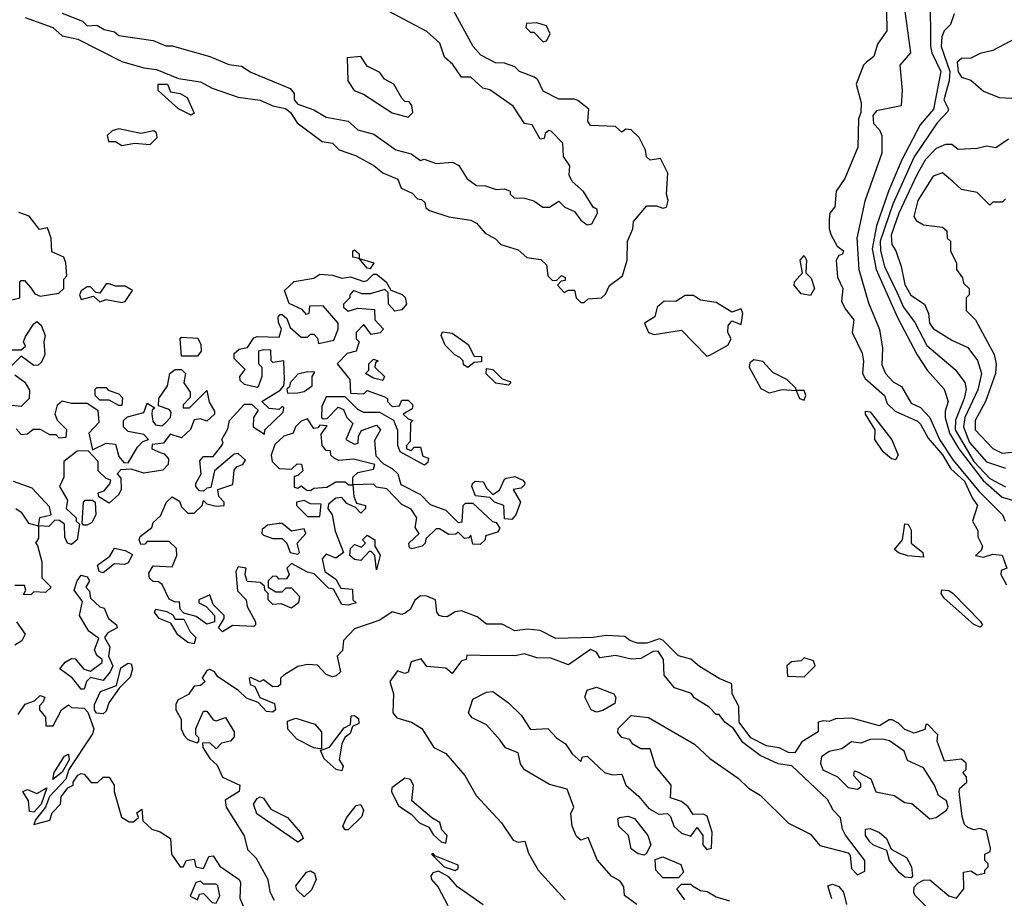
# Model space of a CAD drawing. Extents: x 2668140 to 2765664, y 823621 to 955240.
# Tile 196 of 256: x 2683050 to 2686182, y 901535 to 904330. Entities that reach past the tile are written whole.
import ezdxf

# ---------------------------------------------------------------- set-up
doc = ezdxf.new("R2010")
doc.units = 0

msp = doc.modelspace()

# ---------------------------------------------------------------- linework, layer by layer
at = {"layer": '0CON02XD'}
for points in [[(2685945.8, 904405), (2685947.1, 904245), (2685950.8, 904225), (2685979.2, 904165), (2685956.2, 904045), (2685913.8, 903995), (2685855.7, 903884.3), (2685812.9, 903785), (2685775.5, 903674.5), (2685761.3, 903601.3), (2685774.4, 903535), (2685842.1, 903382.1), (2685904.2, 903264.2), (2685936.7, 903215), (2685990, 903155), (2686002.5, 903115), (2685993.8, 903085), (2685992.9, 903065), (2686006.7, 903015), (2686036.5, 902965), (2686114.2, 902864.2), (2686175, 902811.4), (2686225.9, 902795.9)], [(2683067.3, 904337.3), (2683155.6, 904305.6), (2683185, 904278.6), (2683235, 904268.1), (2683375, 904197.5), (2683445, 904176.9), (2683485, 904172), (2683555, 904143.1), (2683625, 904132), (2683661.9, 904111.9), (2683745, 904083.1), (2683815, 904073.8), (2683855, 904056), (2683895, 904047.5), (2683911.2, 904035), (2683932.3, 904002.3), (2684012, 903942), (2684045, 903936.7), (2684066.4, 903916.4), (2684117.7, 903897.7), (2684176.1, 903866.1), (2684205, 903842.5), (2684253, 903823), (2684263.6, 903793.6), (2684298.3, 903778.3), (2684315, 903760), (2684328.3, 903758.3), (2684338.3, 903748.3), (2684341.7, 903731.7), (2684353, 903723), (2684415, 903702.5), (2684485, 903692.5), (2684503, 903683), (2684530.7, 903650.7), (2684563, 903633), (2684580, 903615), (2684635, 903597.5), (2684663, 903573), (2684707, 903567), (2684725, 903550), (2684730, 903515), (2684745, 903500), (2684758.3, 903501.7), (2684773.6, 903516.4), (2684785, 903510), (2684785, 903500), (2684771.7, 903498.3), (2684760, 903485), (2684781.7, 903461.7), (2684795, 903470), (2684815, 903470), (2684820, 903445), (2684835, 903430), (2684845, 903430), (2684858.3, 903441.7), (2684900, 903445), (2684913, 903457), (2684926.1, 903483.9), (2684967.5, 903515), (2684982.5, 903565), (2684983.3, 903625), (2685000, 903665), (2685001.7, 903688.3), (2685045, 903737.5), (2685075, 903737.5), (2685095, 903730), (2685106.7, 903733.3), (2685112.5, 903755), (2685107.5, 903775), (2685111.7, 903841.7), (2685088.3, 903888.3), (2685055, 903883.3), (2685043.6, 903893.6), (2685040, 903915), (2685020, 903955), (2684995, 903980), (2684978.3, 903981.7), (2684965, 903972.5), (2684945, 903990), (2684865, 903993.3), (2684857, 904007), (2684860, 904045), (2684825, 904072.5), (2684815, 904077.5), (2684765, 904077.5), (2684715, 904102.5), (2684698.3, 904138.3), (2684687, 904147), (2684640, 904165), (2684625, 904180), (2684591.7, 904191.7), (2684563, 904193), (2684517, 904217), (2684492.5, 904245), (2684429.3, 904359.3)], [(2683185, 904351.2), (2683250, 904325), (2683265, 904310), (2683295, 904312.5), (2683318.3, 904298.3), (2683351.7, 904291.7), (2683365, 904280), (2683475, 904263.3), (2683515, 904246.7), (2683535, 904246.7), (2683655, 904212.5), (2683715, 904187.5), (2683755, 904182.5), (2683785, 904163.3), (2683910.7, 904110.7), (2683922.5, 904095), (2683922.5, 904075), (2683935, 904061.2), (2683985, 904043.3), (2684025, 904020), (2684095, 904006.7), (2684125, 903980), (2684175.9, 903965.9), (2684246.4, 903916.4), (2684295, 903903.3), (2684325, 903882.5), (2684336.4, 903886.4), (2684375, 903872.5), (2684426.4, 903876.4), (2684446.4, 903866.4), (2684473.6, 903823.6), (2684503, 903803), (2684531.7, 903801.7), (2684565, 903790), (2684591.7, 903791.7), (2684610, 903785), (2684610, 903775), (2684623, 903763), (2684655, 903762.5), (2684685, 903753.3), (2684714.1, 903734.1), (2684725, 903733.3), (2684735, 903733.3), (2684765, 903752.5), (2684783.9, 903733.9), (2684815, 903720), (2684835, 903692.5), (2684855, 903677.5), (2684869.3, 903680.7), (2684887.5, 903715), (2684886.7, 903726.7), (2684873.9, 903733.9), (2684843, 903783), (2684806.7, 903815), (2684797.5, 903835), (2684800, 903865), (2684780, 903895), (2684777, 903937), (2684740, 903975), (2684733, 903977), (2684721.7, 903968.3), (2684718.3, 903951.7), (2684705, 903950), (2684680, 903995), (2684655, 904000), (2684620, 904055), (2684545, 904106.7), (2684522.5, 904112.5), (2684485, 904147.5), (2684455, 904147.5), (2684427.7, 904187.7), (2684401.2, 904211.2), (2684386.7, 904255), (2684345, 904292.5), (2684185, 904377.5)], [(2685807, 904357), (2685807.5, 904295), (2685778.3, 904251.7), (2685767, 904213), (2685743.3, 904195), (2685733.3, 904185), (2685710, 904125), (2685726, 904065), (2685725.7, 904035), (2685718, 904015), (2685716, 903925), (2685674, 903825), (2685646.7, 903785), (2685642.5, 903735), (2685626.7, 903715), (2685624.2, 903695.8), (2685624.2, 903665), (2685631.2, 903645), (2685650, 903610), (2685670, 903595), (2685666.4, 903583.6), (2685655, 903580), (2685646.7, 903565), (2685650.7, 903510.7), (2685667.5, 903475), (2685663.3, 903435), (2685675, 903410), (2685703.3, 903375), (2685697.5, 903335), (2685729.2, 903269.2), (2685734.2, 903244.2), (2685730.8, 903205), (2685739.1, 903189.1), (2685800, 903135), (2685809.3, 903109.3), (2685834.2, 903084.2), (2685905, 903053.3), (2685915, 903043.3), (2685939.3, 902999.3), (2685985, 902945.8), (2686011.7, 902901.7), (2686055, 902862), (2686078.8, 902808.8), (2686096.7, 902785), (2686080, 902735), (2686097.5, 902705), (2686097.5, 902685), (2686112.5, 902655), (2686108.3, 902641.7), (2686090, 902625), (2686115, 902620), (2686145, 902630), (2686175, 902626.7), (2686190, 902585), (2686171.7, 902578.3), (2686170, 902565), (2686188.3, 902531.7)], [(2685864.1, 904364.1), (2685883.3, 904225), (2685848.8, 904185), (2685856.2, 904105), (2685853.8, 904056.2), (2685775, 904040), (2685763.3, 904025), (2685765, 904000), (2685785, 903980), (2685791.7, 903961.7), (2685792, 903905), (2685737.7, 903752.3), (2685712.5, 903635), (2685719.2, 903535), (2685749.5, 903429.5), (2685784.1, 903344.1), (2685793.8, 903285), (2685791.7, 903231.7), (2685804.1, 903204.1), (2685827.7, 903177.7), (2685855, 903163.3), (2685885, 903110), (2685915, 903096), (2685944.2, 903065), (2685975.6, 902995), (2686019.2, 902929.2), (2686100.5, 902830.5), (2686175.7, 902755), (2686184.2, 902735)], [(2686021.7, 904348.3), (2686010, 904315), (2685990, 904295), (2685983.3, 904275), (2685981.2, 904245), (2686007.8, 904165), (2686005.7, 904135), (2685989.2, 904075), (2686003.8, 904045), (2686001.7, 904038.3), (2685967.7, 904002.3), (2685895, 903893.3), (2685826.8, 903743.2), (2685786.9, 903625), (2685787.5, 903595), (2685800.8, 903545), (2685840.6, 903460.6), (2685860.8, 903415), (2685897, 903367), (2685935, 903293.3), (2686025, 903217.5), (2686055.9, 903175.9), (2686060, 903155), (2686054.2, 903125), (2686026, 903056), (2686025.6, 903025), (2686084.4, 902925), (2686135, 902870), (2686185, 902843.8)], [(2684715, 904260), (2684725, 904262.5), (2684736.7, 904285), (2684725, 904310), (2684695, 904320), (2684661.7, 904318.3), (2684660, 904305), (2684675, 904290), (2684685, 904290), (2684715, 904260)], [(2686235, 904280), (2686145, 904232.5), (2686105, 904222.5), (2686075, 904207.5), (2686045, 904206.7), (2686031.2, 904195), (2686034.3, 904164.3), (2686045, 904147.5), (2686075, 904137.5), (2686115, 904102.5), (2686165, 904082.5), (2686205, 904080)], [(2684285, 904020), (2684300, 904035), (2684297, 904057), (2684288.3, 904068.3), (2684275, 904070), (2684265, 904080), (2684240, 904125), (2684210.7, 904140.7), (2684195, 904162.5), (2684155, 904182.5), (2684135, 904212.5), (2684091.7, 904208.3), (2684093.3, 904135), (2684113.3, 904105), (2684143.6, 904093.6), (2684235, 904033.3), (2684285, 904020)], [(2683595, 904026.7), (2683555, 904046.7), (2683490, 904105), (2683490, 904125), (2683520, 904125), (2683530, 904100), (2683560, 904095), (2683583, 904083), (2683605, 904032.5), (2683595, 904026.7)], [(2683375, 903930), (2683415, 903937.5), (2683465, 903932.5), (2683487.5, 903955), (2683485, 903970), (2683476.4, 903976.4), (2683435, 903967.5), (2683365, 903982.5), (2683343.9, 903976.1), (2683328.3, 903961.7), (2683332.5, 903942.5), (2683355, 903942.5), (2683375, 903930)], [(2686195, 903950), (2686155, 903922.5), (2686125, 903927.5), (2686095, 903920), (2686035, 903917.5), (2686015, 903932.5), (2685995, 903932.5), (2685965, 903920), (2685931.2, 903885), (2685903.2, 903836.8), (2685846, 903715), (2685822, 903645), (2685823.8, 903615), (2685836.7, 903595), (2685853.3, 903545), (2685865, 903487.5), (2685884.2, 903454.2), (2685927.5, 903425), (2685940, 903395), (2685943.8, 903365), (2685955, 903347.5), (2686015, 903310), (2686065, 903287.5), (2686095.9, 903245.9), (2686108.8, 903205), (2686097.1, 903152.9), (2686055.7, 903065), (2686051.4, 903035), (2686070.8, 902985), (2686125, 902923.3), (2686185, 902903.8)], [(2686185, 903760), (2686175, 903750), (2686145, 903750), (2686135, 903740), (2686095, 903780), (2686045, 903790), (2686017.5, 903815), (2685985, 903842.5), (2685955, 903832.5), (2685906.7, 903755), (2685893.6, 903703.6), (2685900.7, 903690.7), (2685925, 903677.5), (2685985, 903670), (2685998.3, 903658.3), (2686000, 903635), (2686010, 903625), (2686010, 903595), (2686030, 903555), (2686030, 903535), (2686048.3, 903508.3), (2686051.7, 903491.7), (2686070, 903475), (2686070, 903455), (2686060, 903445), (2686060, 903405), (2686090, 903375), (2686148.8, 903265), (2686156, 903235), (2686154, 903205), (2686122, 903115), (2686088.8, 903055), (2686088.8, 903025), (2686145, 902966.2), (2686175, 902951.2)], [(2683025, 903438.8), (2683050, 903445), (2683050, 903495), (2683055, 903500), (2683065, 903500), (2683085, 903477.5), (2683098.3, 903458.3), (2683115, 903450), (2683175, 903460), (2683190, 903475), (2683190, 903505), (2683200, 903515), (2683197, 903557), (2683190, 903575), (2683151.7, 903591.7), (2683150, 903635), (2683138.3, 903668.3), (2683113, 903663), (2683080, 903705), (2683047, 903717)], [(2684165, 903537.5), (2684155, 903540), (2684130, 903570), (2684110, 903575), (2684110, 903595), (2684115, 903597.5), (2684130, 903585), (2684130, 903570), (2684176.4, 903556.4), (2684165, 903537.5)], [(2685565, 903452.5), (2685535, 903457.5), (2685513.3, 903485), (2685513.9, 903496.1), (2685540, 903525), (2685532.5, 903565), (2685545, 903580), (2685552.5, 903565), (2685550, 903525), (2685567.7, 903507.7), (2685578, 903475), (2685565, 903452.5)], [(2683695, 902382.5), (2683682.5, 902395), (2683700, 902425), (2683700, 902435), (2683665, 902470), (2683655, 902500), (2683620, 902485), (2683620, 902475), (2683643, 902463), (2683670, 902435), (2683670, 902415), (2683645, 902406.7), (2683611.7, 902431.7), (2683571.7, 902441.7), (2683560, 902455), (2683558.3, 902478.3), (2683545, 902477.5), (2683525, 902486.7), (2683503, 902533), (2683491.7, 902541.7), (2683475, 902542.5), (2683463, 902553), (2683460.7, 902569.3), (2683475, 902592.5), (2683535, 902590), (2683550, 902625), (2683548.3, 902648.3), (2683525, 902670), (2683455, 902670), (2683448.3, 902661.7), (2683435, 902660), (2683430, 902675), (2683433.6, 902686.4), (2683470, 902715), (2683475, 902730), (2683498.3, 902751.7), (2683516.7, 902795), (2683535, 902812.5), (2683558.3, 902798.3), (2683565, 902780), (2683585, 902760), (2683605, 902760), (2683630, 902785), (2683635, 902800), (2683645, 902790), (2683675, 902782.5), (2683700, 902785), (2683700, 902795), (2683683, 902813), (2683680, 902835), (2683728.3, 902851.7), (2683732.5, 902897.5), (2683741.7, 902908.3), (2683760, 902915), (2683768.3, 902928.3), (2683745, 902950), (2683731.7, 902948.3), (2683670, 902895), (2683658.3, 902841.7), (2683645, 902840), (2683635, 902830), (2683621.7, 902831.7), (2683610, 902845), (2683610, 902855), (2683627.5, 902885), (2683623, 902927), (2683635, 902940), (2683665, 902940), (2683689.3, 902970.7), (2683697.5, 902982.5), (2683692.5, 902995), (2683711.7, 903028.3), (2683717.5, 903055), (2683765, 903106.7), (2683787, 903107), (2683808.3, 903088.3), (2683793.3, 903065), (2683792.5, 903035), (2683828.3, 903011.7), (2683830, 903025), (2683888.3, 903081.7), (2683890, 903095), (2683885, 903100), (2683875, 903090), (2683843, 903093), (2683820, 903115), (2683878.3, 903151.7), (2683890, 903165), (2683892.5, 903185), (2683890, 903245), (2683855, 903240), (2683850, 903245), (2683848.3, 903278.3), (2683825, 903280), (2683810, 903275), (2683810, 903235), (2683820, 903225), (2683820, 903195), (2683810, 903165), (2683805, 903160), (2683765, 903170), (2683751.7, 903181.7), (2683750, 903195), (2683767, 903217), (2683731.7, 903251.7), (2683731.7, 903268.3), (2683748.3, 903281.7), (2683775, 903287.5), (2683795, 903317.5), (2683805, 903322.5), (2683875, 903320), (2683882.5, 903345), (2683873, 903367), (2683872.5, 903385), (2683878.3, 903391.7), (2683885, 903392.5), (2683899.3, 903379.3), (2683910.7, 903350.7), (2683945, 903320), (2683965, 903320), (2683975, 903330), (2683985, 903330), (2683997, 903317), (2684000, 903300), (2684049.3, 903310.7), (2684062.5, 903345), (2684062.5, 903365), (2684015, 903420), (2683971.7, 903418.3), (2683970, 903395), (2683961.7, 903391.7), (2683948.3, 903408.3), (2683907, 903427), (2683891.7, 903468.3), (2683923, 903497), (2683985, 903507.5), (2684005, 903520), (2684045, 903517.5), (2684075, 903507.5), (2684101.7, 903511.7), (2684145, 903497.5), (2684155, 903500), (2684175, 903520), (2684185, 903520), (2684215.9, 903495.9), (2684230, 903470), (2684266.2, 903456.2), (2684276.4, 903446.4), (2684280, 903425), (2684265, 903407.5), (2684243, 903403), (2684222.5, 903425), (2684221.7, 903461.7), (2684211.7, 903471.7), (2684165, 903457.5), (2684138.3, 903458.3), (2684111.7, 903468.3), (2684100, 903455), (2684100, 903445), (2684080, 903425), (2684080, 903415), (2684095, 903402.5), (2684125, 903412.5), (2684178.3, 903408.3), (2684180, 903375), (2684207.5, 903345), (2684196.2, 903333.8), (2684168.3, 903328.3), (2684145, 903360), (2684120, 903335), (2684120, 903315), (2684130, 903305), (2684120, 903275), (2684091.7, 903268.3), (2684060, 903235), (2684100, 903185), (2684101.7, 903141.7), (2684145, 903140), (2684155, 903150), (2684208.3, 903131.7), (2684220, 903125), (2684220, 903115), (2684235, 903100), (2684258.3, 903101.7), (2684265, 903120), (2684285, 903120), (2684300, 903105), (2684298.3, 903091.7), (2684270, 903075), (2684285, 903060), (2684300, 903055), (2684292.5, 903047.5), (2684291.7, 902988.3), (2684280, 902975), (2684280, 902965), (2684295, 902960), (2684305, 902970), (2684325, 902970), (2684331.7, 902941.7), (2684350, 902935), (2684348.3, 902921.7), (2684337, 902913), (2684260, 902955), (2684252.5, 902975), (2684253, 903023), (2684240, 903055), (2684195, 903080), (2684145, 903080), (2684125, 903090), (2684085, 903130), (2684025, 903130), (2684010.7, 903099.3), (2684010, 903065), (2684015, 903060), (2684028.3, 903061.7), (2684063, 903097), (2684080, 903090), (2684090, 903065), (2684110, 903045), (2684087.5, 902995), (2684115, 902980), (2684127, 902983), (2684127.5, 903005), (2684137, 903023), (2684185, 903040), (2684197.5, 903025), (2684178.3, 902991.7), (2684183, 902943), (2684207, 902917), (2684235, 902902.5), (2684252.5, 902885), (2684261.7, 902851.7), (2684325, 902820), (2684355, 902787.5), (2684405, 902770), (2684445, 902730), (2684457, 902733), (2684460, 902785), (2684468.3, 902791.7), (2684491.7, 902791.7), (2684553.3, 902733.3), (2684565, 902730), (2684577, 902713), (2684570, 902700), (2684531.7, 902688.3), (2684530, 902675), (2684515, 902660), (2684491.7, 902661.7), (2684485, 902690), (2684478.3, 902681.7), (2684465, 902680), (2684445, 902700), (2684437, 902693), (2684415, 902692.5), (2684385, 902710), (2684375, 902710), (2684341.7, 902678.3), (2684340, 902665), (2684330, 902655), (2684297, 902647), (2684290, 902650), (2684287.5, 902665), (2684320, 902695), (2684307.5, 902715), (2684313.3, 902745), (2684295, 902773.3), (2684265, 902787.5), (2684218, 902838), (2684185, 902843.3), (2684175, 902852.5), (2684110, 902850), (2684113, 902813), (2684121.7, 902791.7), (2684150, 902785), (2684150, 902775), (2684135, 902760), (2684118.3, 902778.3), (2684090.7, 902790.7), (2684075, 902810), (2684055, 902807.5), (2684031.7, 902788.3), (2684030, 902775), (2684043.3, 902755), (2684053.3, 902703.3), (2684080, 902635), (2684055, 902617.5), (2684025, 902630), (2684012.5, 902615), (2684020, 902575), (2684055, 902550), (2684071.7, 902521.7), (2684108.3, 902518.3), (2684110, 902485), (2684120, 902475), (2684095, 902467.5), (2684075, 902470), (2684048.3, 902518.3), (2684031.7, 902521.7), (2683987, 902567), (2683965, 902572.5), (2683915, 902600), (2683900, 902585), (2683907.5, 902565), (2683898.3, 902551.7), (2683875, 902550), (2683868.3, 902558.3), (2683855, 902560), (2683840, 902545), (2683840, 902525), (2683865, 902510), (2683885, 902510), (2683897.5, 902522.5), (2683915, 902522.5), (2683940, 902495), (2683936.7, 902475), (2683915, 902457.5), (2683881.7, 902471.7), (2683855, 902470), (2683840, 902485), (2683840, 902505), (2683830, 902515), (2683828.3, 902528.3), (2683815, 902540), (2683773.3, 902543.3), (2683767.5, 902565), (2683770, 902585), (2683745, 902590), (2683737.5, 902575), (2683743, 902513), (2683770, 902485), (2683773, 902463), (2683800, 902415), (2683800, 902405), (2683795, 902400), (2683727, 902403), (2683695, 902382.5)], [(2683375, 903430), (2683385, 903433.3), (2683408.3, 903468.3), (2683385, 903482.5), (2683355, 903482.5), (2683335, 903490), (2683325, 903490), (2683305, 903460), (2683291.7, 903461.7), (2683275, 903480), (2683265, 903480), (2683245, 903467.5), (2683240, 903455), (2683245, 903440), (2683285, 903450), (2683305, 903432.5), (2683325, 903440), (2683375, 903430)], [(2685235, 903260), (2685245, 903262.5), (2685302.5, 903295), (2685312.5, 903315), (2685302.5, 903335), (2685303.6, 903356.4), (2685315, 903372.5), (2685345, 903360), (2685350, 903395), (2685345, 903410), (2685315, 903400), (2685265, 903430), (2685215, 903437.5), (2685193, 903453), (2685167, 903453), (2685136.4, 903433.6), (2685100, 903435), (2685077.5, 903415), (2685070, 903385), (2685037.5, 903365), (2685050, 903335), (2685068.3, 903328.3), (2685155, 903342.5), (2685235, 903260)], [(2683025, 903280), (2683055, 903280), (2683068.3, 903291.7), (2683062.5, 903305), (2683068.3, 903321.7), (2683095, 903362.5), (2683105, 903370), (2683118.3, 903358.3), (2683131.2, 903325), (2683126.7, 903305), (2683130, 903265), (2683119.3, 903240.7), (2683108.8, 903231.2), (2683095, 903230), (2683055, 903260), (2683025, 903230)], [(2683615, 903260), (2683565, 903260), (2683560, 903315), (2683565, 903320), (2683616.4, 903316.4), (2683626.4, 903296.4), (2683626.7, 903275), (2683615, 903260)], [(2684475, 903223.3), (2684461.7, 903231.7), (2684460, 903245), (2684450, 903255), (2684433.6, 903263.6), (2684403.3, 903295), (2684390, 903325), (2684395, 903337.5), (2684425, 903333.3), (2684476.4, 903296.4), (2684495, 903260), (2684518.3, 903258.3), (2684518.3, 903241.7), (2684495, 903240), (2684475, 903223.3)], [(2684205, 903182.5), (2684175, 903190), (2684150, 903205), (2684160, 903215), (2684160, 903235), (2684175, 903250), (2684190, 903245), (2684181.7, 903238.3), (2684180, 903225), (2684210, 903195), (2684205, 903182.5)], [(2685545, 903120), (2685550, 903135), (2685545, 903150), (2685520, 903150), (2685518.3, 903158.3), (2685490, 903185), (2685445, 903207.5), (2685413, 903243), (2685385, 903247.5), (2685371.7, 903238.3), (2685370, 903225), (2685407, 903157), (2685433.3, 903143.3), (2685475, 903153.3), (2685520, 903150), (2685530, 903125), (2685545, 903120)], [(2683035, 903200), (2683066.4, 903176.4), (2683081.7, 903151.7), (2683080, 903125), (2683055, 903100), (2683015, 903103.3)], [(2683038.3, 903028.3), (2683055, 903010), (2683075, 903012.5), (2683093, 903027), (2683115, 903027.5), (2683145, 903010), (2683165, 903010), (2683175, 903000), (2683198.3, 903001.7), (2683200, 903025), (2683170, 903055), (2683162.5, 903075), (2683170, 903105), (2683185, 903117.5), (2683215, 903110), (2683265, 903110), (2683298.3, 903088.3), (2683301.7, 903048.3), (2683270, 903015), (2683281.7, 902961.7), (2683325, 902982.5), (2683355, 902980), (2683365, 902940), (2683381.7, 902921.7), (2683395, 902920), (2683425, 902970), (2683441.7, 902988.3), (2683460, 902995), (2683445, 903010), (2683395, 903020), (2683380, 903035), (2683380, 903055), (2683393, 903067), (2683445, 903080), (2683455, 903110), (2683480, 903095), (2683471.7, 903088.3), (2683470, 903075), (2683473, 903053), (2683481.7, 903041.7), (2683501.7, 903038.3), (2683513, 903047), (2683530, 903065), (2683531.7, 903081.7), (2683525, 903090), (2683491.7, 903101.7), (2683492.5, 903125), (2683520, 903165), (2683527.5, 903205), (2683545, 903217.5), (2683565, 903217.5), (2683577.5, 903205), (2683572.5, 903175), (2683592.5, 903145), (2683591.7, 903128.3), (2683570, 903105), (2683570, 903095), (2683590, 903095), (2683645, 903150), (2683653, 903113), (2683670, 903085), (2683670, 903075), (2683645, 903052.5), (2683625, 903060), (2683605, 903057.5), (2683593.6, 903026.4), (2683565, 903000), (2683528.3, 903011.7), (2683507, 902983), (2683471.7, 902978.3), (2683470, 902965), (2683497, 902953), (2683509.3, 902949.3), (2683523, 902933), (2683522.5, 902915), (2683505, 902897.5), (2683445, 902887.5), (2683405, 902900), (2683371.7, 902898.3), (2683360, 902885), (2683371.7, 902871.7), (2683372.5, 902835), (2683365, 902820), (2683335, 902792.5), (2683301.7, 902811.7), (2683300, 902825), (2683318.3, 902831.7), (2683337, 902853), (2683340, 902865), (2683325, 902870), (2683300, 902895), (2683300, 902925), (2683268.3, 902958.3), (2683233, 902957), (2683190, 902925), (2683190, 902875), (2683176.7, 902845), (2683201.7, 902801.7), (2683197.5, 902775), (2683230, 902745), (2683230, 902735), (2683240, 902725), (2683232.5, 902675), (2683215, 902660), (2683202.5, 902665), (2683193.9, 902683.9), (2683192.5, 902725), (2683177, 902737), (2683161.7, 902738.3), (2683142.3, 902717.7), (2683110, 902720), (2683109.3, 902680.7), (2683100, 902665), (2683107, 902657), (2683120, 902605), (2683120, 902555), (2683150, 902525), (2683131.7, 902508.3), (2683095, 902510), (2683085, 902500), (2683061.7, 902501.7), (2683070, 902515), (2683065, 902530), (2683035, 902530)], [(2683901.7, 903141.7), (2683935, 903142.5), (2683955, 903147.5), (2683980, 903165), (2683980, 903195), (2683988.3, 903208.3), (2683965, 903210), (2683935, 903202.5), (2683910, 903175), (2683908.3, 903161.7), (2683900, 903155), (2683901.7, 903141.7)], [(2684605, 903167.5), (2684563.9, 903173.9), (2684533.9, 903203.9), (2684535, 903220), (2684555, 903216.7), (2684585, 903187.5), (2684609.3, 903179.3), (2684612.5, 903175), (2684605, 903167.5)], [(2683375, 903102.5), (2683365, 903102.5), (2683335, 903120), (2683305, 903120), (2683290, 903135), (2683290, 903155), (2683295, 903160), (2683325, 903160), (2683331.7, 903151.7), (2683365, 903140), (2683377, 903127), (2683375, 903102.5)], [(2685835, 902930), (2685823, 902933), (2685796.7, 902955), (2685770, 902995), (2685771.2, 903025), (2685740, 903075), (2685740, 903085), (2685755, 903082.5), (2685823.6, 902993.6), (2685843.8, 902945), (2685835, 902930)], [(2683975, 902832.5), (2683985, 902840), (2684027, 902843), (2684055, 902860), (2684085, 902860), (2684095, 902850), (2684110, 902850), (2684110, 902875), (2684125, 902890), (2684175, 902900), (2684180, 902915), (2684111.7, 902931.7), (2684065, 902927.5), (2684050, 902935), (2684040, 902945), (2684038.3, 902958.3), (2684025, 902960), (2684012.5, 902975), (2684008.3, 903011.7), (2684028.3, 903038.3), (2684005, 903040), (2683998.3, 903031.7), (2683985, 903030), (2683965, 903060), (2683945, 903052.5), (2683927.5, 903035), (2683920, 903015), (2683890, 903005), (2683861.7, 902978.3), (2683850, 902945), (2683852.5, 902925), (2683875, 902902.5), (2683915, 902900), (2683933, 902917), (2683946.4, 902916.4), (2683950, 902895), (2683935, 902880), (2683923, 902877), (2683923, 902843), (2683935, 902840), (2683945, 902847.5), (2683963, 902833), (2683975, 902832.5)], [(2686175, 902951.2), (2686205, 902953.8)], [(2683037.5, 902775), (2683055, 902763.3), (2683078.3, 902728.3), (2683110, 902720), (2683113.6, 902746.4), (2683150, 902755), (2683145, 902780), (2683089.5, 902839.5), (2683030.5, 902860.5)], [(2684615, 902740), (2684591.7, 902741.7), (2684590, 902785), (2684560, 902795), (2684545, 902810), (2684500, 902815), (2684487.5, 902845), (2684490, 902855), (2684498.3, 902861.7), (2684525, 902860), (2684535, 902840), (2684555, 902820), (2684576.4, 902833.6), (2684591.7, 902868.3), (2684598.3, 902871.7), (2684625, 902876.7), (2684650, 902865), (2684657, 902857), (2684655, 902850), (2684645, 902840), (2684620, 902835), (2684642.5, 902795), (2684627.5, 902755), (2684615, 902740)], [(2683265, 902722.5), (2683252.5, 902722.5), (2683248.3, 902728.3), (2683252.5, 902795), (2683258.3, 902801.7), (2683281.7, 902801.7), (2683290, 902795), (2683292.5, 902755), (2683279.3, 902730.7), (2683265, 902722.5)], [(2684005, 902750), (2684008.3, 902788.3), (2683975, 902790), (2683955, 902800), (2683930, 902795), (2683930, 902785), (2683965, 902750), (2684005, 902750)], [(2683935, 902630), (2683940, 902635), (2683932.5, 902665), (2683960, 902695), (2683955, 902710), (2683915, 902702.5), (2683885, 902727.5), (2683875, 902727.5), (2683838.3, 902721.7), (2683821.7, 902708.3), (2683820, 902695), (2683825, 902690), (2683855, 902680), (2683885, 902680), (2683900, 902665), (2683910, 902635), (2683935, 902630)], [(2685925, 902620), (2685875, 902624), (2685845, 902634.2), (2685832, 902645), (2685858, 902675), (2685865, 902726.7), (2685875.7, 902725.7), (2685885.8, 902705.8), (2685885.8, 902665), (2685922.5, 902635), (2685925, 902620)], [(2684185, 902580), (2684180, 902625), (2684168.3, 902638.3), (2684161.7, 902638.3), (2684135, 902610), (2684115, 902612.5), (2684100, 902625), (2684101.7, 902648.3), (2684115, 902660), (2684137.5, 902652.5), (2684150, 902665), (2684140, 902675), (2684155, 902690), (2684180, 902675), (2684180, 902655), (2684196.4, 902626.4), (2684185, 902580)], [(2683315, 902570), (2683302.5, 902575), (2683297.5, 902595), (2683336.4, 902623.6), (2683351.2, 902648.8), (2683385, 902641.2), (2683408.3, 902628.3), (2683395, 902602.5), (2683383, 902597), (2683351.2, 902598.8), (2683315, 902570)], [(2683255, 902200), (2683245, 902200), (2683217.5, 902235), (2683177.5, 902265), (2683194.1, 902285.9), (2683215, 902297.5), (2683226.4, 902296.4), (2683254.2, 902264.2), (2683275, 902257.5), (2683312.5, 902285), (2683312.5, 902295), (2683295, 902307.5), (2683287.5, 902325), (2683301.7, 902361.7), (2683270, 902385), (2683240, 902435), (2683249.3, 902479.3), (2683223.3, 902515), (2683232.5, 902545), (2683245, 902562.5), (2683265, 902557.5), (2683272.5, 902545), (2683260, 902525), (2683271.7, 902511.7), (2683275, 902490), (2683305, 902462.5), (2683318.3, 902458.3), (2683332.5, 902425), (2683357.5, 902405), (2683360, 902395), (2683330.7, 902379.3), (2683320, 902365), (2683336.7, 902335), (2683332.5, 902305), (2683346.7, 902275), (2683337.5, 902255), (2683315, 902227.5), (2683275, 902237.5), (2683262.5, 902225), (2683255, 902200)], [(2686105, 902397.5), (2686085, 902406.2), (2685990.3, 902490.3), (2685981.2, 902505), (2685983.3, 902516.7), (2686005, 902514), (2686018.8, 902505), (2686105, 902416.2), (2686112.5, 902405), (2686105, 902397.5)], [(2685957.5, 901485), (2685896.7, 901545), (2685893.3, 901555), (2685895, 901570), (2685907, 901583), (2685925, 901592.5), (2685945, 901593.3), (2686005, 901542.5), (2686030, 901535), (2686052.5, 901565), (2686051.7, 901618.3), (2686075, 901622.5), (2686095, 901610), (2686120, 901615), (2686120, 901625), (2686130, 901635), (2686130, 901645), (2686120, 901655), (2686120, 901675), (2686136.4, 901683.6), (2686137.5, 901695), (2686125, 901750), (2686105, 901757.5), (2686085, 901752.5), (2686065, 901760), (2686055, 901770), (2686047.5, 901795), (2686037.5, 901875), (2686040, 901885), (2686062.5, 901905), (2686061.7, 901921.7), (2686050, 901935), (2686060, 901945), (2686060, 901965), (2686045, 901977.5), (2685991.7, 901971.7), (2685967.5, 902035), (2685970, 902055), (2685938.3, 902088.3), (2685931.7, 902088.3), (2685928.3, 902071.7), (2685895, 902060), (2685865, 902072.5), (2685845, 902092.5), (2685825, 902102.5), (2685815, 902102.5), (2685785, 902083.8), (2685695, 902108), (2685645, 902106.2), (2685625, 902097.5), (2685605, 902100), (2685590, 902095), (2685590, 902065), (2685537.3, 902032.7), (2685515, 901998), (2685495, 901999.2), (2685465, 902014), (2685425, 902020), (2685375, 902046), (2685338, 902095), (2685336.7, 902145), (2685316.2, 902185), (2685315, 902217.5), (2685275, 902233.8), (2685212.4, 902272.4), (2685185, 902296.2), (2685145, 902306.7), (2685095, 902356.7), (2685085, 902360), (2685045, 902346.7), (2685015, 902346.2), (2684990, 902355), (2684975, 902367.5), (2684915, 902371.2), (2684874.2, 902364.2), (2684755, 902362), (2684705, 902386.7), (2684665, 902391.2), (2684625, 902386.2), (2684585, 902406.7), (2684535, 902407.5), (2684505, 902430), (2684455, 902450), (2684435, 902446.7), (2684409.3, 902430.7), (2684395, 902431.2), (2684384.2, 902434.2), (2684376.2, 902445), (2684372.5, 902485), (2684345, 902496.2), (2684325, 902496.7), (2684307, 902483), (2684292.5, 902455), (2684277, 902443), (2684265, 902437.5), (2684235, 902446.7), (2684195, 902420), (2684115, 902392.5), (2684080, 902355), (2684077, 902323), (2684060, 902305), (2684070, 902255), (2684057, 902243), (2684045, 902240), (2684025, 902246.7), (2683997, 902277), (2683965, 902278.8), (2683935, 902272.5), (2683890, 902245), (2683880, 902235), (2683880, 902215), (2683871.7, 902208.3), (2683855, 902207.5), (2683825, 902230), (2683813.3, 902223.3), (2683785, 902237.5), (2683780, 902235), (2683782.5, 902215), (2683798.3, 902208.3), (2683813.6, 902173.6), (2683860, 902155), (2683863.3, 902135), (2683855, 902126.7), (2683835, 902128.8), (2683808.3, 902158.3), (2683771.2, 902171.2), (2683745.6, 902195.6), (2683680, 902240), (2683670, 902255), (2683655, 902262.5), (2683645, 902260), (2683630, 902235), (2683640, 902225), (2683625, 902212.5), (2683605, 902210), (2683586.4, 902183.6), (2683553.6, 902166.4), (2683547, 902153), (2683546.7, 902135), (2683563.3, 902105), (2683563.6, 902073.6), (2683573, 902053), (2683585, 902040), (2683605, 902032.5), (2683615, 902030), (2683620, 902035), (2683620, 902045), (2683610, 902055), (2683610, 902075), (2683635, 902130), (2683645, 902130), (2683665, 902102.5), (2683675, 902100), (2683705, 902110), (2683732.5, 902065), (2683731.7, 902048.3), (2683720, 902035), (2683691.7, 902028.3), (2683675, 902010), (2683655, 902030), (2683631.7, 902028.3), (2683632.5, 902015), (2683655, 901980), (2683678.3, 901958.3), (2683695, 901920), (2683750, 901895), (2683747.5, 901875), (2683703.3, 901846.7), (2683706.7, 901825), (2683763.6, 901733.6), (2683775, 901690), (2683802.3, 901662.3), (2683838.8, 901595), (2683845.9, 901555.9), (2683859.3, 901529.3)], [(2683605, 902344.3), (2683585, 902349.2), (2683553.3, 902373.3), (2683530.7, 902410.7), (2683493.8, 902425), (2683478.8, 902445), (2683482.5, 902455), (2683517.7, 902447.7), (2683536.7, 902436.7), (2683545, 902422.5), (2683572.5, 902422.5), (2683592.7, 902382.7), (2683610, 902365), (2683605, 902344.3)], [(2683040, 902415), (2683067.5, 902375), (2683056.4, 902353.6), (2683035, 902340)], [(2685012.5, 901515), (2684973.9, 901543.9), (2684971.7, 901571.7), (2684960, 901590), (2684932.5, 901605), (2684887, 901657), (2684858.3, 901728.3), (2684835, 901720), (2684821.2, 901731.2), (2684807.5, 901765), (2684803.3, 901805), (2684812.5, 901825), (2684791.7, 901881.7), (2684735, 901896.7), (2684655, 901943.3), (2684642.7, 901962.7), (2684635, 901997.5), (2684595, 902013.3), (2684578, 902038), (2684535, 902086.7), (2684489.5, 902109.5), (2684477.5, 902125), (2684491.7, 902168.3), (2684535, 902191.2), (2684555, 902193.3), (2684605, 902156.7), (2684645, 902117.5), (2684675, 902072.5), (2684730, 902075), (2684757.5, 902045), (2684786.4, 902026.4), (2684807.5, 901995), (2684835, 901970), (2684840, 901985), (2684855, 901986.7), (2684910, 901935), (2684935, 901927.5), (2684965, 901930), (2684977.5, 901895), (2685019.3, 901859.3), (2685050.7, 901820.7), (2685083, 901803), (2685110, 901805), (2685120, 901795), (2685130, 901765), (2685155, 901742.5), (2685185, 901732.5), (2685205, 901760), (2685222.5, 901735), (2685222.5, 901705), (2685235, 901690), (2685250, 901695), (2685252.5, 901745), (2685236.7, 901796.7), (2685225, 901802.5), (2685191.7, 901801.7), (2685176.4, 901826.4), (2685155, 901842.5), (2685120, 901855), (2685122.5, 901895), (2685072.5, 901955), (2685055, 902010), (2685025, 902010), (2685000, 902025), (2684990, 902040), (2684965, 902046.7), (2684952.3, 902062.3), (2684953.3, 902075), (2684995, 902116.7), (2685050, 902110), (2685196.7, 902025), (2685245, 901980), (2685335, 901916.7), (2685367.5, 901885), (2685405, 901863.3), (2685495, 901773.8), (2685565, 901738.8), (2685595, 901703.3), (2685685, 901680), (2685691.7, 901671.7), (2685695, 901630), (2685715, 901610), (2685738.3, 901621.7), (2685737.5, 901655), (2685676.4, 901736.4), (2685666.7, 901755), (2685660.7, 901790.7), (2685637.5, 901815), (2685619.3, 901849.3), (2685506.1, 901956.1), (2685462.7, 901962.7), (2685405, 901988.8), (2685350.3, 902030.3), (2685320, 902075), (2685292.5, 902095), (2685275, 902120), (2685265, 902120), (2685243, 902143), (2685195, 902172.5), (2685186.7, 902186.7), (2685132.5, 902205), (2685100, 902245), (2685098, 902295), (2685080.8, 902320.8), (2685065, 902320), (2685025, 902298), (2684995, 902296), (2684945, 902307.5), (2684895, 902300), (2684885, 902317.5), (2684865, 902326.2), (2684795, 902277.5), (2684739.3, 902299.3), (2684695, 902300), (2684655, 902312.5), (2684625, 902306.7), (2684515, 902307.5), (2684471.7, 902308.3), (2684470, 902295), (2684455, 902290), (2684425, 902250), (2684405, 902267.5), (2684345, 902272.5), (2684327, 902297), (2684295, 902287.5), (2684285.7, 902254.3), (2684275, 902250), (2684251.7, 902258.3), (2684227.5, 902225), (2684238.8, 902185), (2684236.7, 902125), (2684249.3, 902109.3), (2684295.8, 902095.8), (2684328.8, 902075), (2684366.7, 902015), (2684405.6, 901995.6), (2684465.6, 901925.6), (2684502.1, 901862.1), (2684582, 901775), (2684620, 901720), (2684635, 901713.8), (2684656.4, 901716.4), (2684668.3, 901678.3), (2684698.8, 901625), (2684785, 901530)], [(2685545, 902240), (2685580, 902275), (2685575, 902290), (2685545, 902300), (2685535, 902290), (2685505, 902287.5), (2685490, 902275), (2685491.7, 902241.7), (2685545, 902240)], [(2683315, 902121.8), (2683294.3, 902124.3), (2683287.5, 902135), (2683288.3, 902151.7), (2683307, 902193), (2683357.5, 902212.5), (2683371.7, 902268.3), (2683395, 902282.5), (2683405, 902281.2), (2683408.9, 902265), (2683401.7, 902238.3), (2683366.7, 902203.3), (2683333, 902157), (2683325, 902130), (2683315, 902121.8)], [(2684885, 902126.7), (2684867.5, 902135), (2684847.5, 902175), (2684855, 902197.5), (2684885, 902206.7), (2684940, 902185), (2684946.4, 902173.6), (2684942.5, 902155), (2684905, 902132.5), (2684885, 902126.7)], [(2683045, 902120), (2683067, 902153), (2683097, 902163), (2683115, 902180), (2683130, 902175), (2683125, 902160), (2683113, 902147), (2683112.5, 902135), (2683131.7, 902111.7), (2683133.3, 902083.3), (2683156.4, 902083.6), (2683182.5, 902135), (2683205, 902150), (2683215, 902142.5), (2683255, 902140), (2683266.7, 902126.7), (2683285.5, 902074.5), (2683281.7, 902058.3), (2683206.5, 901945), (2683196.4, 901913.6), (2683145, 901858.6), (2683132.2, 901825), (2683100, 901785), (2683095, 901770), (2683145.9, 901784.1), (2683153.1, 901806.9), (2683180, 901835), (2683181.7, 901858.3), (2683203.3, 901886.7), (2683220, 901895), (2683220, 901905), (2683235, 901926.7), (2683245, 901932.5), (2683255, 901930), (2683277, 901903), (2683297, 901903), (2683315, 901920), (2683335, 901920), (2683350, 901895), (2683350, 901875), (2683373.6, 901793.6), (2683398.3, 901778.3), (2683411.7, 901778.3), (2683428.3, 901791.7), (2683423, 901807), (2683438.3, 901818.3), (2683441.7, 901781.7), (2683470, 901755), (2683497, 901747), (2683530, 901725), (2683532.5, 901675), (2683560, 901635), (2683570, 901635), (2683580, 901655), (2683605, 901660), (2683610, 901635), (2683635, 901630), (2683651.7, 901668.3), (2683665, 901670), (2683687, 901637), (2683747.5, 901595), (2683752.5, 901585), (2683750, 901535), (2683780, 901465)], [(2684010, 902010), (2684005, 902010), (2683985, 902014), (2683931.7, 902041.7), (2683903.3, 902073.3), (2683901.3, 902098.7), (2683928.3, 902108.3), (2683988.8, 902088.8), (2684010, 902065), (2684010, 902010)], [(2684075, 901940), (2684056.7, 901945), (2684018.2, 901978.2), (2684006.7, 902005), (2684035, 902016.2), (2684082.4, 902077.6), (2684101.7, 902088.3), (2684104, 902116), (2684115, 902116.7), (2684127.5, 902107.5), (2684128.8, 902091.2), (2684108.3, 902081.7), (2684101.2, 902058.8), (2684083.6, 902046.4), (2684074.1, 902025.9), (2684065.8, 901975), (2684079.2, 901955), (2684075, 901940)], [(2685945, 901787.5), (2685965, 901792.5), (2685997.5, 901815), (2686002.5, 901825), (2685997.5, 901845), (2685971.7, 901861.7), (2685960, 901895), (2685925, 901950), (2685873.9, 901973.9), (2685863, 902003), (2685815.9, 902035.9), (2685795, 902041.2), (2685755, 902040), (2685725, 902028.8), (2685695, 902032.5), (2685665, 902010), (2685625, 902002.5), (2685600, 901985), (2685596.7, 901965), (2685604.1, 901944.1), (2685651.2, 901921.2), (2685685, 901887.5), (2685715, 901882.5), (2685725, 901890), (2685725, 901900), (2685702.5, 901925), (2685705, 901940), (2685715, 901937.5), (2685756.7, 901915), (2685773.3, 901873.3), (2685831.7, 901861.7), (2685865, 901840), (2685887, 901837), (2685945, 901787.5)], [(2683155, 901912.5), (2683160, 901935), (2683192.6, 901987.4), (2683205, 901993.8), (2683207.8, 901975), (2683185, 901936), (2683155, 901912.5)], [(2684405, 901710), (2684410, 901735), (2684393, 901753), (2684386.4, 901776.4), (2684360.7, 901790.7), (2684297.5, 901845), (2684302.5, 901895), (2684293, 901913), (2684275, 901916.7), (2684233.6, 901886.4), (2684232.5, 901875), (2684255, 901828.8), (2684295, 901802.5), (2684321.2, 901775), (2684351.2, 901761.2), (2684365, 901737.5), (2684390, 901715), (2684405, 901710)], [(2683095, 901808.6), (2683080.9, 901810.9), (2683077.5, 901845), (2683060, 901875), (2683075, 901881.2), (2683105, 901868.6), (2683136.4, 901886.4), (2683118.8, 901835), (2683095, 901808.6)], [(2683935, 901714), (2683804.1, 901804.1), (2683793.3, 901835), (2683805, 901852.5), (2683815, 901857.5), (2683825, 901853.3), (2683848.3, 901818.3), (2683901.7, 901791.7), (2683942.5, 901745), (2683952.5, 901725), (2683935, 901714)], [(2684085, 901752.5), (2684077.5, 901765), (2684089.3, 901790.7), (2684120, 901830), (2684135, 901833.8), (2684143.3, 901815), (2684138.1, 901795), (2684095, 901753.3), (2684085, 901752.5)], [(2685035, 901672.5), (2685016.7, 901676.7), (2684995, 901692.5), (2684986.7, 901735), (2684956, 901765), (2684952.5, 901787.5), (2684957.5, 901792.5), (2684983.9, 901796.1), (2685005, 901788.8), (2685047.5, 901735), (2685057.5, 901705), (2685043, 901677), (2685035, 901672.5)], [(2685885, 901600), (2685865, 901602.5), (2685847, 901617), (2685816.2, 901655), (2685807.5, 901687.5), (2685765, 901703.8), (2685754.3, 901714.3), (2685740, 901735), (2685740, 901755), (2685755, 901756.7), (2685784.1, 901744.1), (2685806.7, 901725), (2685821.7, 901691.7), (2685870, 901665), (2685886.7, 901635), (2685890, 901605), (2685885, 901600)], [(2684435, 901623.8), (2684445, 901630), (2684445, 901640), (2684370, 901670), (2684365, 901677.5), (2684360, 901675), (2684400, 901635), (2684435, 901623.8)], [(2685145, 901600), (2685095, 901600), (2685073.3, 901625), (2685071.2, 901658.8), (2685095, 901666.7), (2685153, 901643), (2685161.7, 901618.3), (2685145, 901600)], [(2683955, 901540), (2683931.5, 901561.5), (2683928.5, 901575), (2683961.7, 901618.3), (2683975, 901622.9), (2683988, 901615), (2683992.5, 901595), (2683978.3, 901561.7), (2683955, 901540)], [(2684524.1, 901514.1), (2684441.9, 901571.9), (2684415, 901603.3), (2684381.7, 901621.7), (2684363.6, 901616.4), (2684357.5, 901605), (2684360, 901595), (2684380.5, 901570.5), (2684411.7, 901511.7)], [(2683675, 901520), (2683686.7, 901543.3), (2683680, 901575), (2683675, 901580), (2683635, 901580), (2683625, 901590), (2683610, 901585), (2683591.7, 901541.7), (2683615, 901530), (2683621.7, 901548.3), (2683635, 901550), (2683661.7, 901521.7), (2683675, 901520)], [(2685165, 901530), (2685140, 901565), (2685155, 901580), (2685185, 901580), (2685190, 901575), (2685215, 901560), (2685237, 901557), (2685265, 901540), (2685307, 901527)], [(2685633, 901533), (2685620, 901575), (2685635, 901580), (2685655, 901572.5), (2685670, 901555), (2685680, 901515)]]:
    msp.add_lwpolyline(points, dxfattribs=at)

doc.saveas('drawing.dxf')
